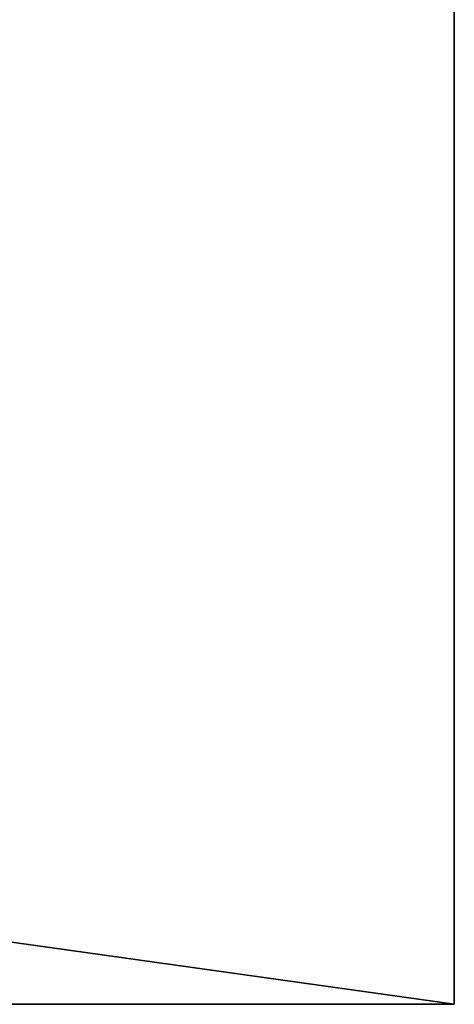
# Model space of a CAD drawing. Extents: x 821 to 2385, y 0 to 1285.
# Tile 222 of 256: x 1441 to 1461, y 0 to 44. Entities that reach past the tile are written whole.
import ezdxf

# ---------------------------------------------------------------- set-up
doc = ezdxf.new("R2010")
doc.units = 0
doc.header["$LTSCALE"] = 25.4
doc.layers.get('0').update_dxf_attribs({"color": 13, "linetype": 'CONTINUOUS'})

# ---------------------------------------------------------------- blocks, each defined once
blk = doc.blocks.new('QUEBECK-5406-5404_STL')
at = {"color": 7}
for p, q in [((643.272, 1344.478, 1285), (3.272, 1345.478, 1285)), ((643.272, 1344.478, 1285), (3.272, 1345.478, 1285)), ((643.272, 1345.478, 1285), (3.272, 1345.478, 1285)), ((643.272, 1345.478, 1285), (3.272, 1345.478, 1285)), ((643.272, 1344.478, 1195), (643.272, 1345.478, 1285)), ((643.272, 1345.478, 1285), (643.272, 1344.478, 1285)), ((643.272, 1344.478, 1195), (643.272, 1345.478, 1285)), ((643.272, 1345.478, 1195), (643.272, 1345.478, 1285)), ((643.272, 1345.478, 1285), (643.272, 1344.478, 1285)), ((643.272, 1345.478, 1195), (643.272, 1345.478, 1285)), ((3.272, 1344.478, 1285), (643.272, 1344.478, 1285)), ((3.272, 1344.478, 1195), (643.272, 1344.478, 1285)), ((3.272, 1344.478, 1285), (643.272, 1344.478, 1285)), ((3.272, 1344.478, 1195), (643.272, 1344.478, 1285)), ((643.272, 1344.478, 1285), (643.272, 1344.478, 1195)), ((643.272, 1344.478, 1285), (643.272, 1344.478, 1195))]:
    blk.add_line(p, q, dxfattribs=at)
mesh = blk.add_polyface(dxfattribs=at)
corners = [(643.272, 1344.478, 1285), (3.272, 1345.478, 1285), (3.272, 1344.478, 1285)]
mesh.append_faces([[corners[k] for k in face] for face in [(0, 1, 2)]], dxfattribs={"color": 7})
mesh = blk.add_polyface(dxfattribs=at)
corners = [(643.272, 1345.478, 1285), (3.272, 1345.478, 1285), (643.272, 1344.478, 1285)]
mesh.append_faces([[corners[k] for k in face] for face in [(0, 1, 2)]], dxfattribs={"color": 7})
mesh = blk.add_polyface(dxfattribs=at)
corners = [(3.272, 1345.478, 1285), (643.272, 1345.478, 1195), (3.272, 1345.478, 1195)]
mesh.append_faces([[corners[k] for k in face] for face in [(0, 1, 2)]], dxfattribs={"color": 7})
mesh = blk.add_polyface(dxfattribs=at)
corners = [(643.272, 1345.478, 1285), (643.272, 1345.478, 1195), (3.272, 1345.478, 1285)]
mesh.append_faces([[corners[k] for k in face] for face in [(0, 1, 2)]], dxfattribs={"color": 7})
mesh = blk.add_polyface(dxfattribs=at)
corners = [(643.272, 1345.478, 1285), (643.272, 1344.478, 1285), (643.272, 1344.478, 1195)]
mesh.append_faces([[corners[k] for k in face] for face in [(0, 1, 2)]], dxfattribs={"color": 7})
mesh = blk.add_polyface(dxfattribs=at)
corners = [(643.272, 1345.478, 1285), (643.272, 1344.478, 1195), (643.272, 1345.478, 1195)]
mesh.append_faces([[corners[k] for k in face] for face in [(0, 1, 2)]], dxfattribs={"color": 7})
mesh = blk.add_polyface(dxfattribs=at)
corners = [(3.272, 1344.478, 1285), (3.272, 1344.478, 1195), (643.272, 1344.478, 1285)]
mesh.append_faces([[corners[k] for k in face] for face in [(0, 1, 2)]], dxfattribs={"color": 7})
mesh = blk.add_polyface(dxfattribs=at)
corners = [(643.272, 1344.478, 1285), (3.272, 1344.478, 1195), (643.272, 1344.478, 1195)]
mesh.append_faces([[corners[k] for k in face] for face in [(0, 1, 2)]], dxfattribs={"color": 7})

msp = doc.modelspace()

# ---------------------------------------------------------------- block references
at = {"color": 0, "extrusion": (0, -1, -2.498e-16)}
msp.add_blockref('QUEBECK-5406-5404_STL', (817.611, 1445.938, -1285), dxfattribs=at)

doc.saveas('drawing.dxf')
